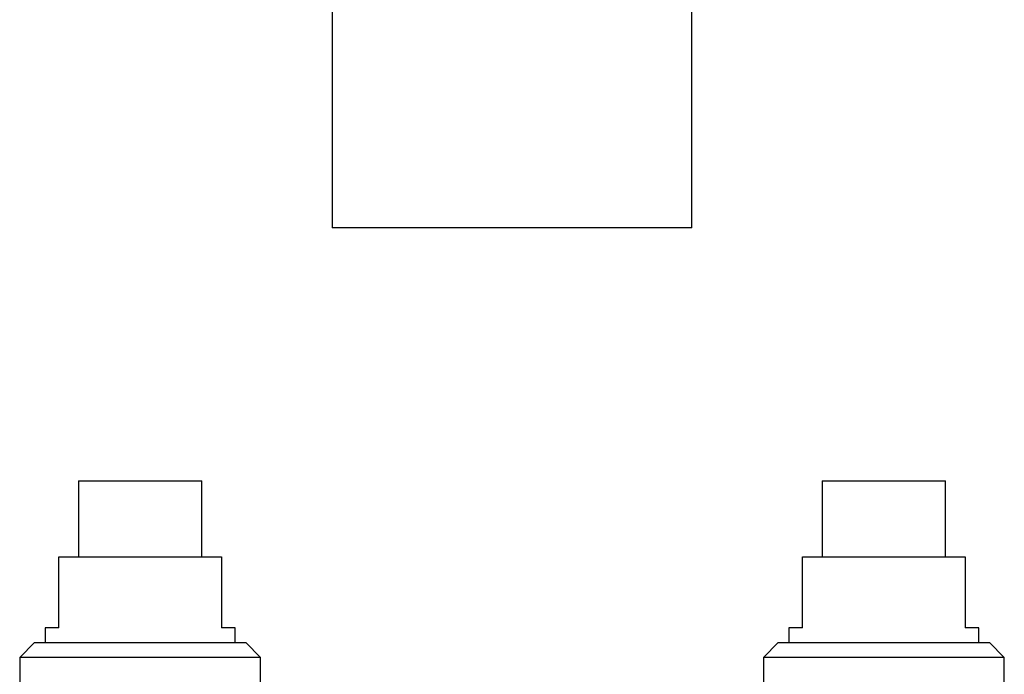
# Model space of a CAD drawing. Header units: millimetres. Extents: x 8 to 907, y 12 to 1404.
# Tile 25 of 37: x 408 to 540, y 1198 to 1286. Entities that reach past the tile are written whole.
import ezdxf

# ---------------------------------------------------------------- set-up
doc = ezdxf.new("R2010")
doc.units = ezdxf.units.MM

msp = doc.modelspace()

# ---------------------------------------------------------------- linework, layer by layer
at = {"color": 7, "linetype": 'Continuous', "lineweight": 30}
for p, q in [((450.4, 1324.73), (450.4, 1258.32)), ((498.6, 1258.32), (498.6, 1324.75)), ((416.4, 1224.39), (416.4, 1214.19)), ((416.4, 1224.39), (424.65, 1224.39)), ((424.65, 1224.39), (432.9, 1224.39)), ((432.9, 1214.19), (432.9, 1224.39)), ((516.1, 1224.39), (516.1, 1214.19)), ((516.1, 1224.39), (524.35, 1224.39)), ((524.35, 1224.39), (532.6, 1224.39)), ((532.6, 1214.19), (532.6, 1224.39)), ((413.75, 1204.69), (413.75, 1214.19)), ((413.75, 1214.19), (435.55, 1214.19)), ((435.55, 1214.19), (435.55, 1204.69)), ((513.45, 1204.69), (513.45, 1214.19)), ((513.45, 1214.19), (535.25, 1214.19)), ((535.25, 1214.19), (535.25, 1204.69)), ((411.9, 1204.69), (411.9, 1202.69)), ((413.75, 1204.69), (411.9, 1204.69)), ((437.4, 1204.69), (435.55, 1204.69)), ((437.4, 1202.69), (437.4, 1204.69)), ((511.6, 1204.69), (511.6, 1202.69)), ((513.45, 1204.69), (511.6, 1204.69)), ((537.1, 1204.69), (535.25, 1204.69)), ((537.1, 1202.69), (537.1, 1204.69)), ((410.5, 1202.69), (408.5, 1200.69)), ((410.5, 1202.69), (438.8, 1202.69)), ((440.8, 1200.69), (438.8, 1202.69)), ((510.2, 1202.69), (508.2, 1200.69)), ((510.2, 1202.69), (538.5, 1202.69)), ((540.5, 1200.69), (538.5, 1202.69)), ((408.5, 1200.69), (408.5, 1196.19)), ((440.8, 1200.69), (408.5, 1200.69)), ((440.8, 1196.19), (440.8, 1200.69)), ((508.2, 1200.69), (508.2, 1196.19)), ((540.5, 1200.69), (508.2, 1200.69)), ((540.5, 1196.19), (540.5, 1200.69))]:
    msp.add_line(p, q, dxfattribs=at)
for points, knots in [([(476.09, 1258.32), (475.45, 1258.32), (474.19, 1258.32), (472.3, 1258.32), (470.43, 1258.32), (468.58, 1258.32), (466.75, 1258.32), (464.98, 1258.32), (463.27, 1258.32), (461.64, 1258.32), (460.08, 1258.32), (458.6, 1258.32), (457.22, 1258.32), (455.95, 1258.32), (454.81, 1258.32), (453.78, 1258.32), (452.87, 1258.32), (452.1, 1258.32), (451.46, 1258.32), (450.97, 1258.32), (450.63, 1258.32), (450.43, 1258.32), (450.42, 1258.32), (450.41, 1258.32)], [0, 0, 0, 0, 0.048306, 0.096165, 0.143876, 0.19174, 0.240057, 0.288315, 0.336129, 0.383798, 0.431622, 0.479902, 0.528137, 0.57593, 0.623577, 0.671381, 0.719638, 0.767873, 0.815664, 0.863311, 0.911113, 0.95937, 1, 1, 1, 1]), ([(498.59, 1258.32), (498.6, 1258.32), (498.62, 1258.32), (498.52, 1258.32), (498.29, 1258.32), (497.89, 1258.32), (497.35, 1258.32), (496.68, 1258.32), (495.87, 1258.32), (494.93, 1258.32), (493.85, 1258.32), (492.66, 1258.32), (491.37, 1258.32), (489.97, 1258.32), (488.47, 1258.32), (486.88, 1258.32), (485.2, 1258.32), (483.45, 1258.32), (481.66, 1258.32), (479.83, 1258.32), (477.97, 1258.32), (476.72, 1258.32), (476.09, 1258.32)], [0, 0, 0, 0, 0.008026, 0.060099, 0.112013, 0.164098, 0.216678, 0.269186, 0.321212, 0.373079, 0.425116, 0.477647, 0.529612, 0.581315, 0.633081, 0.685238, 0.738104, 0.791231, 0.843657, 0.895706, 0.947709, 1, 1, 1, 1])]:
    msp.add_open_spline(points, degree=3, knots=knots, dxfattribs=at)

doc.saveas('drawing.dxf')
